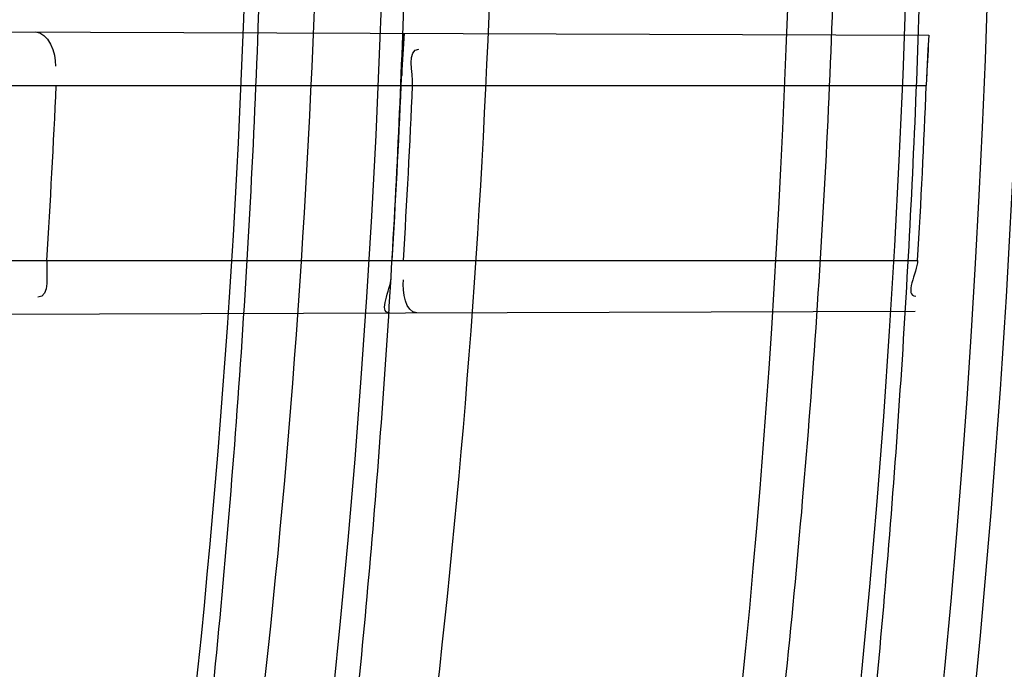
# Model space of a CAD drawing. Header units: millimetres. Extents: x 0 to 297, y 0 to 210.
# Tile 103 of 256: x 145.2463 to 145.2857, y 93.1578 to 93.1838. Entities that reach past the tile are written whole.
import ezdxf

# ---------------------------------------------------------------- set-up
doc = ezdxf.new("R2010")
doc.units = ezdxf.units.MM
doc.header["$LTSCALE"] = 16.335
doc.layers.get('0').update_dxf_attribs({"linetype": 'CONTINUOUS'})
for name, color, linetype in [('01_GLOBAL', 7, 'CONTINUOUS'), ('INTFCLR_1', 7, 'CONTINUOUS'), ('INTFCLR_144815', 7, 'CONTINUOUS')]:
    doc.layers.add(name, color=color, linetype=linetype)

msp = doc.modelspace()

# ---------------------------------------------------------------- linework, layer by layer
at = {"color": 7, "linetype": 'Continuous'}
msp.add_circle((145.8748034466, 92.1344639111), 2.66, dxfattribs=at)
at = {"color": 9, "linetype": 'Continuous'}
msp.add_arc((145.8748034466, 92.1344639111), 2.6259090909, 92.9674534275, 177.0325465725, dxfattribs=at)
at = {"layer": '01_GLOBAL', "color": 7, "linetype": 'Continuous'}
msp.add_circle((145.8748034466, 92.1344639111), 2.695, dxfattribs=at)
at = {"layer": 'INTFCLR_1', "color": 9, "linetype": 'Continuous'}
for p, q in [((145.2238547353, 93.1833881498), (145.2827179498, 93.1831826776)), ((145.2247874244, 93.1811596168), (145.2826121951, 93.1811596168)), ((145.2243853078, 93.1741596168), (145.2822645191, 93.1741596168)), ((145.2231934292, 93.17192877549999), (145.2821692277, 93.1721346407))]:
    msp.add_line(p, q, dxfattribs=at)
at = {"layer": 'INTFCLR_1', "color": 7, "linetype": 'Continuous'}
for p, q in [((145.2616608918, 93.1826411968), (145.2617046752, 93.18325602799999)), ((145.2827179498, 93.1831826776), (145.2826777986, 93.1825893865)), ((145.2615893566, 93.1811596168), (145.2616608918, 93.1826411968)), ((145.2826777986, 93.1825893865), (145.2826121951, 93.1811596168))]:
    msp.add_line(p, q, dxfattribs=at)
at = {"layer": 'INTFCLR_1', "color": 6, "linetype": 'Continuous'}
for centre, radius, start, end in [((144.8596077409, 93.1986596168), 0.4224162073, 270, 90.00000002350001), ((144.8596077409, 93.1986596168), 0.4014439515, 270, 90.00000002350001), ((144.8590276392, 93.1986592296), 0.3891384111, 356.3903501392, 357.4225309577), ((144.8596377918, 93.19865927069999), 0.4023323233, 356.508866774, 357.5071037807), ((144.8600701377, 93.1986592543), 0.4023502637, 356.5090249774, 357.5072173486), ((144.8596373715, 93.1986592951), 0.4233366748, 356.6822791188, 357.6308608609)]:
    msp.add_arc(centre, radius, start, end, dxfattribs=at)
at = {"layer": 'INTFCLR_1', "color": 7, "linetype": 'Continuous'}
for centre, radius, start, end in [((145.3223821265, 93.1789193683), 0.0608322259, 175.9119819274, 177.506809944), ((145.344320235, 93.1789987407), 0.0617442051, 176.1145218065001, 177.6305889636)]:
    msp.add_arc(centre, radius, start, end, dxfattribs=at)
at = {"layer": 'INTFCLR_1', "color": 9, "linetype": 'Continuous'}
for points, knots in [([(145.235167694, 93.06803805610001), (145.2359987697, 93.0702994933), (145.2376274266, 93.07486591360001), (145.2407305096, 93.0841265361), (145.2457654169, 93.10074899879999), (145.2504341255, 93.12025903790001), (145.2535169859, 93.1376959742), (145.2548129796, 93.1465996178), (145.2554818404, 93.15174935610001), (145.2570256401, 93.1646779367), (145.2586297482, 93.1867687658), (145.2583725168, 93.2128320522), (145.2571603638, 93.229722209), (145.2563978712, 93.2375211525), (145.2558364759, 93.24270819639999), (145.2541019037, 93.2567080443), (145.2501634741, 93.279125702), (145.2444881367, 93.3010123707), (145.2404287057, 93.31400265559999), (145.2389019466, 93.3186491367), (145.2365792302, 93.32549362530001), (145.2313391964, 93.3398030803), (145.2222901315, 93.3608048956), (145.211984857, 93.38064637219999), (145.2048007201, 93.3928589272), (145.2014430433, 93.39829523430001), (145.1992124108, 93.401838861), (145.1931796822, 93.4111586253), (145.1830706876, 93.4254621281), (145.1690288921, 93.44287479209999), (145.1571354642, 93.4559268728), (145.1488272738, 93.46426968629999), (145.1442335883, 93.4686868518), (145.1378598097, 93.47464399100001), (145.1289384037, 93.4824441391), (145.1192814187, 93.4900126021), (145.1131582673, 93.4943666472), (145.1101748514, 93.49636902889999), (145.1077179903, 93.4979464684), (145.1055301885, 93.4992630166), (145.1036031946, 93.50027403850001), (145.1025200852, 93.5007770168), (145.1016575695, 93.50108464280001), (145.1010609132, 93.5012239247), (145.1005598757, 93.50114822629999), (145.1004622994, 93.50067669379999), (145.1007027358, 93.5001554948), (145.1011202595, 93.49943321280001), (145.1017948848, 93.49852402), (145.1026939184, 93.4974154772), (145.1038249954, 93.4961153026), (145.1051758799, 93.49462279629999), (145.106740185, 93.4929397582), (145.1092045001, 93.4903307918), (145.1127127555, 93.4866635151), (145.1192604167, 93.47979277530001), (145.126411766, 93.4720844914), (145.1329263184, 93.4647171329), (145.1369531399, 93.4600323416), (145.143428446, 93.4523417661), (145.1533417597, 93.43987882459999), (145.1663378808, 93.4217466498), (145.175744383, 93.40694421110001), (145.1819029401, 93.3964078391), (145.1860815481, 93.3889972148), (145.1932904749, 93.3754706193), (145.2029180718, 93.35504416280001), (145.209559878, 93.3380139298), (145.212649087, 93.3291841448)], [0, 0, 0, 0, 0.0103790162, 0.0208837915, 0.0420711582, 0.08518389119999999, 0.1071959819, 0.1183353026, 0.1239410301, 0.1295663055, 0.1744258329, 0.2192337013, 0.2417180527, 0.2473539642, 0.2529903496, 0.2641931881, 0.3081223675, 0.3509244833, 0.3614867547, 0.3667496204, 0.3719934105, 0.3926231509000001, 0.4323812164, 0.470412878, 0.488854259, 0.4934078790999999, 0.4979383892, 0.5068921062, 0.5412323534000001, 0.5733304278, 0.6031976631, 0.6172528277, 0.6240454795, 0.630650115, 0.6548352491, 0.6750685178, 0.6834752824, 0.6871962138, 0.6905460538, 0.6960524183, 0.6981915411, 0.6999110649, 0.7012078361, 0.7020914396, 0.7026255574, 0.7031007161, 0.7038824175, 0.7050749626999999, 0.7066970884, 0.7087489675, 0.7112252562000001, 0.7141187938, 0.7174211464, 0.7211233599, 0.729578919, 0.7392839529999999, 0.762009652, 0.7748693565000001, 0.7816473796, 0.7886214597, 0.8181786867, 0.8502212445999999, 0.8846823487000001, 0.8936821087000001, 0.9027944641, 0.9213301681, 0.9597016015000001, 1, 1, 1, 1]), ([(145.1053256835, 93.4996596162), (145.1058354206, 93.4996595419), (145.1084302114, 93.49863302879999), (145.1114097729, 93.4968905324), (145.114679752, 93.49483322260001), (145.1177098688, 93.4928362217), (145.1239326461, 93.4884975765), (145.1337472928, 93.4809600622), (145.1428234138, 93.4731893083), (145.1493077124, 93.4672553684), (145.1539781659, 93.46285851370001), (145.1624222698, 93.4545580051), (145.1745124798, 93.4415729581), (145.1887911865, 93.4242473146), (145.1990766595, 93.4100090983), (145.2052148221, 93.400731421), (145.2074832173, 93.39720574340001), (145.2108964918, 93.3917990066), (145.2181971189, 93.3796576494), (145.2286731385, 93.3599279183), (145.2378781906, 93.33903206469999), (145.2432089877, 93.32479281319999), (145.2455710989, 93.31798419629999), (145.247123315, 93.31336339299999), (145.2512489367, 93.30044977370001), (145.2570185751, 93.2786891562), (145.2610247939, 93.2563880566), (145.262788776, 93.2424626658), (145.2633595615, 93.2373043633), (145.2641347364, 93.22954935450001), (145.2653671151, 93.21275432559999), (145.2656287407, 93.1868333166), (145.2639975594, 93.16486546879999), (145.2624282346, 93.15201095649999), (145.2617481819, 93.1468896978), (145.2604303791, 93.1380345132), (145.2572949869, 93.120689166), (145.2525471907, 93.10128539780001), (145.2474296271, 93.08475977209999), (145.2442749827, 93.0755508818), (145.2426192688, 93.07100993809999), (145.2417743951, 93.0687611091)], [0, 0, 0, 0, 0.0031306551, 0.0166311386, 0.0214593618, 0.0268204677, 0.03892666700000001, 0.0680356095, 0.1027865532, 0.1122690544, 0.1220182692, 0.1421808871, 0.1849821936, 0.2309157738, 0.2799873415, 0.2927705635, 0.2992370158, 0.3057352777, 0.3320402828, 0.3862318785, 0.4428084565, 0.4721382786, 0.4795908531, 0.487069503, 0.5020757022, 0.562848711, 0.6251729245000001, 0.641061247, 0.6490543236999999, 0.6570463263, 0.6889269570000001, 0.7524525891, 0.8160592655, 0.8240370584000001, 0.8319876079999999, 0.8477879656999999, 0.8790177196, 0.9402188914, 0.9703170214, 0.9852457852, 1, 1, 1, 1])]:
    msp.add_open_spline(points, degree=3, knots=knots, dxfattribs=at)
at = {"layer": 'INTFCLR_1', "color": 6, "linetype": 'Continuous'}
for points, knots in [([(145.1350652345, 93.4996596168), (145.1342109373, 93.4996596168), (145.1357546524, 93.496718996), (145.1370803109, 93.4950968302), (145.1392467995, 93.49225027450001), (145.1419201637, 93.4890306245), (145.145337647, 93.4849215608), (145.149332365, 93.4801497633), (145.1536170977, 93.4749597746), (145.1578478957, 93.4697443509), (145.1617862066, 93.46477665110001), (145.1654017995, 93.46011427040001), (145.1686896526, 93.45577766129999), (145.1716611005, 93.4517737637), (145.1743369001, 93.4480934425), (145.176743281, 93.4447208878), (145.1789048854, 93.4416366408), (145.1808385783, 93.4388324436), (145.1825660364, 93.4362898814), (145.1841084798, 93.43398792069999), (145.185490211, 93.43189981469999), (145.1867189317, 93.4300221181), (145.1878098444, 93.42833769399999), (145.1887779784, 93.42682907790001), (145.1896459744, 93.4254651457), (145.1906214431, 93.4239206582), (145.191753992, 93.4221107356), (145.1928766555, 93.42029359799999), (145.1938510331, 93.4187005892), (145.1946912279, 93.4173162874), (145.1956155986, 93.415780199), (145.1966371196, 93.4140663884), (145.1977643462, 93.41215452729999), (145.1990081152, 93.4100186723), (145.2003754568, 93.4076384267), (145.201880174, 93.4049787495), (145.2035347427, 93.4020034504), (145.2053542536, 93.39866660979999), (145.2073580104, 93.3949100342), (145.2095596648, 93.3906775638), (145.2119715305, 93.3859042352), (145.214608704, 93.3805105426), (145.2174929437, 93.37438539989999), (145.220642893, 93.36739491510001), (145.2240752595, 93.35936816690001), (145.227802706, 93.35009965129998), (145.2318351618, 93.3392957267), (145.2361179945, 93.3267082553), (145.2403681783, 93.3126841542), (145.2442872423, 93.297814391), (145.2476657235, 93.2827730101), (145.2504753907, 93.2676905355), (145.2527156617, 93.25262667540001), (145.2543982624, 93.2375790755), (145.2555287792, 93.22258324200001), (145.256117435, 93.20762456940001), (145.2561708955, 93.1927266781), (145.2556951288, 93.17787585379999), (145.2546936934, 93.16307401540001), (145.2531693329, 93.1483330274), (145.2511191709, 93.1336232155), (145.2485428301, 93.1189642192), (145.2454275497, 93.1043242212), (145.2417708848, 93.0897217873), (145.2376203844, 93.07535951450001), (145.2332204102, 93.06193527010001), (145.2288852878, 93.0500177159), (145.2248596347, 93.0398394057), (145.2211587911, 93.03109336), (145.2177663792, 93.0235207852), (145.2146668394, 93.01692434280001), (145.2118379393, 93.01114230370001), (145.2092594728, 93.0060543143), (145.2069119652, 93.0015625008), (145.2047820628, 92.99759337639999), (145.2028538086, 92.9940827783), (145.2011073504, 92.9909675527), (145.1995253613, 92.98819559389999), (145.1980916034, 92.985722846), (145.1967959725, 92.9835200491), (145.1956290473, 92.9815607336), (145.1945782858, 92.97981554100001), (145.1936278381, 92.9782521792), (145.1927650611, 92.97684539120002), (145.1919665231, 92.9755535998), (145.1911689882, 92.97427311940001), (145.1903111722, 92.9729060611), (145.1893416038, 92.97137374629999), (145.1882509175, 92.9696663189), (145.1870226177, 92.9677633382), (145.1856376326, 92.96564257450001), (145.1840803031, 92.96328767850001), (145.1823329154, 92.9606826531), (145.1803729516, 92.95780619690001), (145.1781781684, 92.9546380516), (145.1757236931, 92.9511600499), (145.1729902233, 92.94736262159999), (145.1699514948, 92.94322961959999), (145.1665806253, 92.9387466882), (145.1628687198, 92.93392583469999), (145.1588145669, 92.9287817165), (145.1544498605, 92.9233761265), (145.149996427, 92.9179675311), (145.1458273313, 92.912982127), (145.1422457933, 92.9086810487), (145.1394492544, 92.9053205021), (145.1371773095, 92.9023512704), (145.1358081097, 92.9006787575), (145.134193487, 92.8976596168), (145.1350652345, 92.8976596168)], [0, 0, 0, 0, 0.0038604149, 0.007501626, 0.0124785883, 0.0188917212, 0.0268498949, 0.0364677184, 0.0470694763, 0.05724446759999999, 0.0668187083, 0.0757144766, 0.08390537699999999, 0.0914099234, 0.09824517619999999, 0.1044667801, 0.1101313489, 0.1152642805, 0.1198589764, 0.1240215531, 0.1277856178, 0.1311734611, 0.1341617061, 0.1368541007, 0.1392736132, 0.1414672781, 0.1451087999, 0.148921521, 0.1511192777, 0.1535471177, 0.1562389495, 0.1592204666, 0.1625628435, 0.1662680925, 0.1703891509, 0.1749670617, 0.1800766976, 0.185772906, 0.1921414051, 0.1993155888, 0.2073311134, 0.2163077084, 0.2264451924, 0.2379233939, 0.2509534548, 0.2658909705, 0.2830621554, 0.3030578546, 0.3259639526, 0.3492662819, 0.3725305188, 0.395610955, 0.4185782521, 0.4413347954, 0.4640172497, 0.4865192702, 0.5089682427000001, 0.5313242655, 0.5536477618, 0.5759939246, 0.5982772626, 0.6207472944, 0.6432362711, 0.6658996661, 0.6887559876, 0.7107777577, 0.7297237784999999, 0.7460531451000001, 0.7602331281, 0.7726347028, 0.7835467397, 0.7931663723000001, 0.8017211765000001, 0.8093215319, 0.8160683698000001, 0.8220757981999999, 0.8274205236, 0.83220661, 0.8364980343, 0.8403367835, 0.8437547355, 0.8468031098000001, 0.8495420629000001, 0.8520223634, 0.8542604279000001, 0.8564046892, 0.8588391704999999, 0.8615533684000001, 0.8645986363, 0.8679945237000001, 0.8717882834, 0.8760445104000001, 0.8807522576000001, 0.8859628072, 0.8917731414, 0.8981681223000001, 0.9051985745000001, 0.9129160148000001, 0.9213486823, 0.930543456, 0.9404096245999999, 0.9509435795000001, 0.9619432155, 0.9720502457, 0.9803711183, 0.9870628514, 0.9922716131, 0.9960607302, 1, 1, 1, 1]), ([(145.1350652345, 92.8976596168), (145.1360387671, 92.8976596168), (145.1377271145, 92.8987973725), (145.1403228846, 92.9003600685), (145.1432989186, 92.90252257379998), (145.1469787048, 92.9053401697), (145.1513602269, 92.908937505), (145.156189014, 92.9131306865), (145.1610884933, 92.9176135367), (145.16571304, 92.9220446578), (145.1699506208, 92.9262668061), (145.1738079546, 92.93025140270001), (145.1773032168, 92.9339784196), (145.1804624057, 92.93744342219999), (145.1833068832, 92.9406452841), (145.1858602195, 92.9435862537), (145.1881553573, 92.9462860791), (145.1902110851, 92.9487505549), (145.1920499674, 92.95099242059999), (145.1936917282, 92.95302517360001), (145.195161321, 92.95487020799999), (145.1964960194, 92.95656687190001), (145.197810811, 92.9582571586), (145.1992115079, 92.9600798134), (145.2006985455, 92.9620412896), (145.2021699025, 92.9640097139), (145.203615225, 92.9659689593), (145.2051191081, 92.96803560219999), (145.2067839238, 92.9703578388), (145.2086446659, 92.97299707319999), (145.2107239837, 92.976003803), (145.2130437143, 92.9794328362), (145.2156231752, 92.9833409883), (145.2184823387, 92.9877982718), (145.2216518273, 92.99290263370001), (145.2251614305, 92.9987667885), (145.229038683, 93.00552838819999), (145.2333125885, 93.0133695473), (145.2380078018, 93.0225036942), (145.2431555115, 93.03325044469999), (145.2486552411, 93.04576276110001), (145.2541538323, 93.05964751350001), (145.2592951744, 93.0742866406), (145.2638614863, 93.0891255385), (145.2678132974, 93.10401926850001), (145.2711637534, 93.1189518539), (145.2739112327, 93.1338443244), (145.2760779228, 93.14873712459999), (145.2776685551, 93.1635668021), (145.2786982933, 93.17835697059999), (145.2791763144, 93.1930929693), (145.2791102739, 93.20777733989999), (145.2785051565, 93.2224188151), (145.2773642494, 93.2370081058), (145.2756872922, 93.2515514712), (145.2734729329, 93.2660467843), (145.2707211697, 93.28047186), (145.2674209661, 93.2948590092), (145.2635667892, 93.3091902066), (145.259139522, 93.3234820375), (145.254151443, 93.33766185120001), (145.2488018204, 93.351194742), (145.2434345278, 93.3634522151), (145.238408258, 93.3740016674), (145.2338248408, 93.38297495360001), (145.2296571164, 93.3906774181), (145.2258775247, 93.3973229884), (145.2224553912, 93.4030908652), (145.2193628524, 93.40811759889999), (145.216567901, 93.41251817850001), (145.2140471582, 93.4163762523), (145.2117761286, 93.4197682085), (145.209737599, 93.422748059), (145.2079066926, 93.42537326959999), (145.20627007, 93.4276809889), (145.2048016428, 93.4297213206), (145.203482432, 93.43153041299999), (145.202221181, 93.4332394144), (145.2009100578, 93.4349957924), (145.1994654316, 93.43690657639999), (145.1979774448, 93.438847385), (145.1964846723, 93.44076776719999), (145.1949729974, 93.4426876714), (145.1933137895, 93.4447656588), (145.1914604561, 93.4470505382), (145.1893845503, 93.4495659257), (145.1870661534, 93.45232249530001), (145.1844777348, 93.45533473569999), (145.1815962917, 93.45861035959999), (145.1783918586, 93.4621590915), (145.174841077, 93.46597939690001), (145.1709238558, 93.47006182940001), (145.1666153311, 93.47439075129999), (145.1619164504, 93.47892812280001), (145.1569054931, 93.4835493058), (145.1519289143, 93.48790146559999), (145.1473729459, 93.4916672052), (145.1435388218, 93.4946187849), (145.1404516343, 93.4968744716), (145.1377826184, 93.49848721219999), (145.1360568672, 93.4996596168), (145.1350652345, 93.4996596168)], [0, 0, 0, 0, 0.0042187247, 0.0081401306, 0.0133978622, 0.0200459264, 0.0282638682, 0.0379443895, 0.0477615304, 0.05703690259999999, 0.0656973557, 0.0736821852, 0.0810680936, 0.0878383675, 0.0940009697, 0.0996271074, 0.1047154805, 0.1093563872, 0.1135342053, 0.1172803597, 0.1206792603, 0.1237557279, 0.1266349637, 0.1299589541, 0.1337168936, 0.1373013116, 0.1406085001, 0.1442672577, 0.148377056, 0.1529904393, 0.1582606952, 0.164218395, 0.1709303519, 0.1785521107, 0.1871652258, 0.1969659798, 0.2081658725, 0.2209392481, 0.2356613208, 0.2526660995, 0.2725685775, 0.2948769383, 0.3173640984, 0.3397873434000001, 0.3621386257, 0.3841211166, 0.4060891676, 0.4277469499, 0.4493218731, 0.470705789, 0.4919793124, 0.5131981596, 0.5343255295, 0.5554668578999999, 0.5765984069, 0.5977513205, 0.6189954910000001, 0.6402209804, 0.6617015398, 0.6832900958, 0.7050415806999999, 0.7268239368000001, 0.7463339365, 0.7630160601, 0.7774553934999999, 0.7899931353, 0.8009638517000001, 0.8105830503, 0.8190545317, 0.8265380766, 0.8331730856, 0.8390248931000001, 0.8442268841, 0.8488182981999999, 0.8528943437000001, 0.8564866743, 0.8597116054, 0.8625968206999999, 0.8656908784, 0.8692094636, 0.8729771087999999, 0.8762884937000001, 0.879749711, 0.8835661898, 0.8878115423, 0.8924986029, 0.8976989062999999, 0.9034198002, 0.9097088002, 0.9166034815, 0.9241390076, 0.9323094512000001, 0.9411199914, 0.9506041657, 0.9606137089, 0.9706541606, 0.9792553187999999, 0.9862062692, 0.9916647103, 0.9957028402, 1, 1, 1, 1])]:
    msp.add_open_spline(points, degree=3, knots=knots, dxfattribs=at)
for points in [[(145.2469266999, 93.1833076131), (145.2474583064, 93.1833057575), (145.2477673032, 93.1824688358), (145.2477433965, 93.1819377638)], [(145.2620396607, 93.1811596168), (145.2620611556, 93.1816533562), (145.2617985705, 93.1826221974), (145.2622927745, 93.1826204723)], [(145.2473940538, 93.1741596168), (145.2473621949, 93.1736545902), (145.247548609, 93.1726845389), (145.2470425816, 93.1726827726)], [(145.2822645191, 93.1741596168), (145.282236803, 93.173681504), (145.2817089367, 93.1727232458), (145.2821878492, 93.1727249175)], [(145.2611195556, 93.1720611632), (145.2606547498, 93.17205954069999), (145.2611538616, 93.1729902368), (145.2611821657, 93.17345418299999)], [(145.2622152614, 93.17206498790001), (145.2617405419, 93.1720633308), (145.2616452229, 93.17290850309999), (145.2616741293, 93.17338234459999)]]:
    msp.add_open_spline(points, degree=3, dxfattribs=at)
at = {"layer": 'INTFCLR_144815', "color": 6, "linetype": 'Continuous'}
for radius in [0.4466793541, 0.4256665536]:
    msp.add_circle((144.8596077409, 93.1986596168), radius, dxfattribs=at)
for radius, start, end in [(0.6157754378, 313.9937911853, 154.5150993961), (0.5947754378, 312.9543589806, 154.5144414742), (0.5751005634, 282.2440355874, 71.2863570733), (0.4537777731, 308.490992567, 51.50900743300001), (0.4747905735, 316.9838592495, 43.0161407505), (0.4480128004, 313.9992414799, 46.00075850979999), (0.4177015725, 345.8961331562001, 14.1038668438), (0.3959554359, 348.5228250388, 11.4771749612)]:
    msp.add_arc((144.8596077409, 93.1986596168), radius, start, end, dxfattribs=at)
at = {"layer": 'INTFCLR_144815', "color": 9, "linetype": 'Continuous'}
for centre, radius, start, end in [((144.8596077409, 93.1986596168), 0.5712784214, 292.4997540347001, 54.0964566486), ((144.8596102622, 93.19866079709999), 0.5153523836, 292.4997540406, 54.09645665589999), ((144.8596257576, 93.1986639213), 0.5066391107, 311.2505121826, 48.7494878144), ((144.859607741, 93.1986596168), 0.4617768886, 314.0862202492, 45.9137797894), ((144.8596077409, 93.1986596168), 0.450734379, 313.8592910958, 46.1407088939), ((144.8596077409, 93.1986596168), 0.4477854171, 314.0319604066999, 45.9680396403), ((144.859607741, 93.1986596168), 0.4269999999, 349.3673701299, 10.6326298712)]:
    msp.add_arc(centre, radius, start, end, dxfattribs=at)
at = {"layer": 'INTFCLR_144815', "color": 6, "linetype": 'Continuous'}
for points, knots in [([(145.1715348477, 92.8871597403), (145.1712150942, 92.887165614), (145.1712119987, 92.888398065), (145.1717859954, 92.8890887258), (145.1723169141, 92.8900495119), (145.1728921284, 92.8909093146), (145.1735763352, 92.8919125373), (145.1743814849, 92.8930382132), (145.17530592, 92.89429876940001), (145.1763525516, 92.89569628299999), (145.1775225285, 92.8972363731), (145.1788179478, 92.8989246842), (145.1802417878, 92.90076905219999), (145.1817966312, 92.902777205), (145.1834827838, 92.9049546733), (145.1852973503, 92.907303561), (145.1872357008, 92.90982438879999), (145.189295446, 92.9125211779), (145.1914790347, 92.9154049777), (145.1937896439, 92.9184888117), (145.1962240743, 92.9217782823), (145.1987743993, 92.92527328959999), (145.2014309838, 92.9289717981), (145.2041860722, 92.9328747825), (145.2070298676, 92.9369806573), (145.2099514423, 92.9412863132), (145.2129388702, 92.94578706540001), (145.215979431, 92.95047669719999), (145.2190598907, 92.95534762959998), (145.2221667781, 92.9603911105), (145.2252866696, 92.9655974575), (145.2284064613, 92.9709563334), (145.2315136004, 92.9764570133), (145.2345962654, 92.98208862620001), (145.2376434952, 92.98784036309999), (145.2406452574, 92.99370162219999), (145.2435925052, 92.99966217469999), (145.2464771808, 93.005712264), (145.2492921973, 93.01184268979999), (145.2520314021, 93.01804486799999), (145.2546894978, 93.0243108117), (145.2572619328, 93.0306330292), (145.2597453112, 93.03700571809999), (145.2621317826, 93.0434101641), (145.2644188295, 93.0498389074), (145.2666074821, 93.05629353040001), (145.2687002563, 93.0627819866), (145.2706975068, 93.0693065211), (145.2725965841, 93.0758590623), (145.2743963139, 93.08243582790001), (145.2760946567, 93.0890285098), (145.2776905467, 93.0956308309), (145.2791843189, 93.1022416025), (145.2805765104, 93.10886063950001), (145.2818676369, 93.1154879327), (145.2830580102, 93.12212274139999), (145.2841477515, 93.12876325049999), (145.2851369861, 93.1354072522), (145.2860260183, 93.1420534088), (145.2868152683, 93.14870134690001), (145.2875051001, 93.1553505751), (145.2880958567, 93.16200073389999), (145.2885878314, 93.1686513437), (145.2889813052, 93.17530234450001), (145.289276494, 93.18195348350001), (145.2894735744, 93.1886048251), (145.2895726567, 93.1952561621), (145.2895738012, 93.20190757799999), (145.2894770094, 93.20855889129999), (145.2892822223, 93.2152102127), (145.2889893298, 93.2218613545), (145.2885981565, 93.228512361), (145.2881084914, 93.23516293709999), (145.2875200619, 93.2418129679), (145.2868325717, 93.24846205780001), (145.2860456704, 93.2551099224), (145.2851589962, 93.26175603), (145.2841721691, 93.2683997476), (145.2830848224, 93.2750402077), (145.2818965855, 93.2816764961), (145.2806070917, 93.2883076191), (145.2792161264, 93.2949318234), (145.2777236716, 93.3015466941), (145.27612979, 93.30814986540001), (145.2744344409, 93.314739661), (145.2726374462, 93.3213150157), (145.2707388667, 93.3278740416), (145.2687392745, 93.3344133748), (145.2666397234, 93.34092869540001), (145.2644415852, 93.34741542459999), (145.2621464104, 93.3538691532), (145.2597562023, 93.3602849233), (145.2572735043, 93.3666571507), (145.2547014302, 93.37297970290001), (145.2520437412, 93.3792458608), (145.2493049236, 93.3854482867), (145.2464902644, 93.3915790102), (145.2436059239, 93.39762942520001), (145.240658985, 93.4035903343), (145.2376574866, 93.4094520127), (145.2346104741, 93.4152042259), (145.231527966, 93.4208363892), (145.2284209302, 93.42633767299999), (145.2253011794, 93.4316972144), (145.2221812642, 93.4369042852), (145.2190742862, 93.44194854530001), (145.2159936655, 93.44682031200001), (145.2129528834, 93.4515108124), (145.209965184, 93.45601244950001), (145.207043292, 93.4603189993), (145.2041991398, 93.4644257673), (145.2014436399, 93.4683296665), (145.1987864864, 93.47202925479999), (145.1962360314, 93.47552468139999), (145.1937992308, 93.47881756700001), (145.1914816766, 93.48191080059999), (145.1892876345, 93.484808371), (145.1872201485, 93.487515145), (145.1852811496, 93.49003667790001), (145.1834716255, 93.49237897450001), (145.1817917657, 93.4945483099), (145.1802410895, 93.4965510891), (145.1788186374, 93.4983936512), (145.1775230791, 93.5000821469), (145.1763528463, 93.5016225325), (145.1753062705, 93.5030200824), (145.1743814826, 93.5042807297), (145.1735770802, 93.50540657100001), (145.1728902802, 93.5064096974), (145.1723225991, 93.507270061), (145.1718630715, 93.5080606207), (145.171402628, 93.5088026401), (145.1710534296, 93.51015065), (145.1715348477, 93.5101594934)], [0, 0, 0, 0, 0.0014103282, 0.0032894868, 0.0045784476, 0.006109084, 0.0078878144, 0.009921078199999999, 0.0122159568, 0.0147800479, 0.0176210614, 0.0207450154, 0.0241645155, 0.0278962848, 0.0319450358, 0.0363094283, 0.0409856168, 0.0459681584, 0.0512740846, 0.0569372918, 0.0629614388, 0.06932079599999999, 0.0760170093, 0.0830428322, 0.09038864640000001, 0.09804223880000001, 0.1059886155, 0.1142106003, 0.1226891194, 0.1314036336, 0.1403327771, 0.1494548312, 0.1587482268, 0.1681920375, 0.1777662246, 0.1874518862, 0.1972313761, 0.2070885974, 0.2170088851, 0.2269790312, 0.2369874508, 0.247023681, 0.2570780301, 0.2671479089, 0.2771627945, 0.2871678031, 0.297203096, 0.3072268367, 0.3172573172, 0.3272873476, 0.3372951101, 0.3472786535, 0.3572404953, 0.3671820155, 0.3771057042, 0.38701475, 0.3969071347, 0.4067804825, 0.4166362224, 0.4264761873, 0.4363022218, 0.4461151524, 0.4559173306, 0.4657100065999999, 0.4754958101, 0.4852761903, 0.4950537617, 0.5048299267, 0.514607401, 0.5243876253, 0.5341732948, 0.5439658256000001, 0.5537677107, 0.5635801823, 0.5734055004, 0.5832449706, 0.5931003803, 0.6029729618, 0.6128636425, 0.6227732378, 0.6327028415, 0.6426530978, 0.6526214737, 0.6626060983, 0.6726078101, 0.6826271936, 0.6926651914, 0.7027189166, 0.7127821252, 0.7228511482, 0.7329216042, 0.7429877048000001, 0.7530428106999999, 0.7630790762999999, 0.7730874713, 0.7830577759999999, 0.7929782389, 0.8028356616, 0.8126154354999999, 0.8223014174, 0.8318761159, 0.8413205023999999, 0.8506146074, 0.8597374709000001, 0.8686675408, 0.8773831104, 0.8858627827, 0.8940860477, 0.9020337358, 0.9096886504, 0.9170358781, 0.9240630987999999, 0.9307608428, 0.9371226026, 0.9431446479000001, 0.9488258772, 0.9541674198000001, 0.9591725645, 0.9638462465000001, 0.9681947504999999, 0.9722253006, 0.9759458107, 0.979364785, 0.9824904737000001, 0.9853313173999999, 0.9878955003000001, 0.9901906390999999, 0.9922241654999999, 0.994002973, 0.9955336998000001, 0.9968227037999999, 0.9978766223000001, 1, 1, 1, 1]), ([(145.1816919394, 93.4996596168), (145.1813689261, 93.4996596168), (145.181354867, 93.4984164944), (145.1818990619, 93.4977049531), (145.1824036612, 93.4967241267), (145.1829511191, 93.4958450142), (145.1836029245, 93.49481997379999), (145.1843702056, 93.4936699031), (145.1852510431, 93.4923828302), (145.1862478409, 93.4909569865), (145.1873615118, 93.4893868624), (145.1885933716, 93.48766759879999), (145.1899443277, 93.4857938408), (145.1914151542, 93.48376000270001), (145.1930061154, 93.48156053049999), (145.1947171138, 93.47918971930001), (145.1965473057, 93.47664219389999), (145.1984952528, 93.47391268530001), (145.2005585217, 93.47099658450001), (145.2027337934, 93.46788981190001), (145.2050166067, 93.46458923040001), (145.207401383, 93.4610926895), (145.2098813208, 93.4573992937), (145.2124484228, 93.45350951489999), (145.2150935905, 93.44942523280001), (145.2178067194, 93.44514979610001), (145.2205768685, 93.4406879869), (145.2233924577, 93.436045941), (145.2262415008, 93.43123100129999), (145.2291118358, 93.4262515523), (145.2319913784, 93.42111677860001), (145.2348683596, 93.4158364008), (145.2377314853, 93.4104204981), (145.2405700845, 93.4048793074), (145.2433742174, 93.39922304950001), (145.2461347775, 93.3934617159), (145.2488435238, 93.3876049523), (145.2514930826, 93.381661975), (145.2540769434, 93.37564147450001), (145.2565894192, 93.3695515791), (145.2590255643, 93.3633999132), (145.2613812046, 93.35719337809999), (145.2636527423, 93.3509384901), (145.2658372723, 93.34464092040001), (145.2679322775, 93.3383061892), (145.2699358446, 93.3319388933), (145.2718463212, 93.32554360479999), (145.2736625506, 93.3191239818), (145.275383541, 93.3126837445), (145.2770086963, 93.30622572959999), (145.2785375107, 93.29975290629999), (145.2799697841, 93.29326740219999), (145.281305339, 93.2867715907), (145.282544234, 93.2802670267), (145.2836865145, 93.2737555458), (145.2847323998, 93.2672381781), (145.285682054, 93.2607163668), (145.2865357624, 93.2541907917), (145.2872937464, 93.2476625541), (145.2879563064, 93.24113198), (145.2885236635, 93.2345999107), (145.2889960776, 93.22806647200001), (145.2893737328, 93.22153232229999), (145.2896568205, 93.2149974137), (145.2898454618, 93.208462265), (145.2899397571, 93.20192674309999), (145.2899397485, 93.1953913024), (145.2898454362, 93.18885579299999), (145.2896567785, 93.1823206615), (145.2893736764, 93.175785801), (145.2889960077, 93.1692516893), (145.2885235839, 93.1627183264), (145.2879562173, 93.1561863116), (145.2872936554, 93.1496558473), (145.2865356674, 93.1431276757), (145.2856819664, 93.136602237), (145.2847323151, 93.130080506), (145.283686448, 93.1235632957), (145.2825441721, 93.1170518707), (145.2813053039, 93.1105474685), (145.2799697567, 93.1040517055), (145.2785375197, 93.0975663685), (145.277008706, 93.091093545), (145.2753835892, 93.0846356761), (145.2736625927, 93.0781954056), (145.2718464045, 93.07177591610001), (145.2699359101, 93.0653805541), (145.2679323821, 93.0590133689), (145.2658373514, 93.05267854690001), (145.2636528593, 93.0463810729), (145.2613812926, 93.04012609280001), (145.2590256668, 93.03391958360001), (145.2565895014, 93.0277678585), (145.2540770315, 93.0216779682), (145.2514931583, 93.01565743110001), (145.2488435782, 93.00971440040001), (145.2461348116, 93.0038575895), (145.2433742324, 92.99809621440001), (145.2405700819, 92.9924399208), (145.2377314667, 92.9868986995), (145.2348683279, 92.98148277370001), (145.2319913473, 92.9762023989), (145.2291118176, 92.97106764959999), (145.2262415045, 92.9660882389), (145.2233924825, 92.9612733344), (145.220576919, 92.95663132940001), (145.2178068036, 92.95216957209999), (145.2150937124, 92.9478941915), (145.2124485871, 92.9438099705), (145.2098815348, 92.9399202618), (145.2074016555, 92.9362269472), (145.2050169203, 92.9327304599), (145.2027341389, 92.9294299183), (145.2005588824, 92.9263231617), (145.1984956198, 92.92340706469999), (145.1965476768, 92.9206775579), (145.1947174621, 92.918129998), (145.1930064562, 92.91575917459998), (145.1914154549, 92.9135596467), (145.1899446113, 92.91152578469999), (145.1885936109, 92.9096519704), (145.1873617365, 92.9079326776), (145.1862480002, 92.9063625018), (145.1852512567, 92.9049366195), (145.1843701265, 92.90364951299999), (145.1836036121, 92.902499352), (145.1829493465, 92.90147443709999), (145.1824091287, 92.9005947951), (145.1819724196, 92.8997882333), (145.1815362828, 92.8990246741), (145.1812048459, 92.8976596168), (145.1816919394, 92.8976596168)], [0, 0, 0, 0, 0.0014863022, 0.0034583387, 0.00480742, 0.0064070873, 0.008263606, 0.0103831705, 0.0127725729, 0.0154385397, 0.018388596, 0.0216299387, 0.0251705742, 0.0290176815, 0.0331791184, 0.0376612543, 0.0424708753, 0.0476126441, 0.053091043, 0.05890788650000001, 0.0650637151, 0.071556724, 0.0783824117, 0.08553378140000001, 0.09300120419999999, 0.1007725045, 0.1088330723, 0.1171662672, 0.125753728, 0.1345758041, 0.1436120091, 0.1528416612, 0.1622443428, 0.1717998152, 0.1814887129, 0.1912927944, 0.2011949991, 0.2111795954, 0.2212322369, 0.2313400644, 0.2414915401, 0.251676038, 0.2618853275, 0.272110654, 0.2823462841, 0.2925853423, 0.3028240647, 0.3130572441, 0.3232827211, 0.3334966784, 0.3436983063, 0.353884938, 0.364056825, 0.3742120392, 0.3843517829, 0.3944749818, 0.4045834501, 0.4146764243, 0.4247563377, 0.4348229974, 0.4448791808, 0.4549248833, 0.4649631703, 0.4749943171, 0.4850215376, 0.4950452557, 0.505068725, 0.5150924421, 0.5251196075, 0.5351507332, 0.5451888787, 0.5552345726, 0.5652905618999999, 0.5753571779, 0.5854368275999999, 0.5955298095, 0.6056379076, 0.615761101, 0.6259004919, 0.6360558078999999, 0.6462271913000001, 0.6564139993, 0.6666151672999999, 0.6768294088, 0.6870543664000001, 0.6972879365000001, 0.7075261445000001, 0.7177656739, 0.7280008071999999, 0.7382265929, 0.7484354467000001, 0.7586203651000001, 0.7687717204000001, 0.7788795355, 0.7889322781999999, 0.7989169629, 0.8088192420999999, 0.8186233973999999, 0.8283123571, 0.8378678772, 0.8472706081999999, 0.8565002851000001, 0.8655364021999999, 0.8743584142, 0.8829458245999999, 0.8912789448, 0.8993394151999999, 0.9071106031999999, 0.9145779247, 0.9217291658, 0.9285546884, 0.9350475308, 0.9412033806, 0.9470201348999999, 0.9524985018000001, 0.9576403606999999, 0.9624499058, 0.9669322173, 0.9710936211, 0.9749409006, 0.978481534, 0.9817230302, 0.984673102, 0.9873392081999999, 0.9897286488, 0.9918483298, 0.9937048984, 0.9953046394, 0.9966537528, 0.9977587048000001, 1, 1, 1, 1]), ([(145.2619187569, 93.198659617), (145.2619187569, 93.19452705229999), (145.2617972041, 93.18625736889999), (145.2612501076, 93.1738549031), (145.2603370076, 93.16145215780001), (145.2590551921, 93.1490500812), (145.2574020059, 93.1366506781), (145.2553745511, 93.1242576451), (145.2529686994, 93.1118765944), (145.2501810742, 93.09951567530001), (145.2470107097, 93.0871860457), (145.2434550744, 93.07490437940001), (145.2395175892, 93.0626901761), (145.2352018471, 93.05056894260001), (145.2305195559, 93.03857297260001), (145.2254865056, 93.026740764), (145.2201294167, 93.0151203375), (145.2144851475, 93.00376778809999), (145.2086034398, 92.9927497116), (145.2025493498, 92.98213900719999), (145.1964022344, 92.9720136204), (145.1902548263, 92.96245285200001), (145.1842079, 92.9535296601), (145.1783638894, 92.94530411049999), (145.1728175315, 92.9378166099), (145.1676486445, 92.9310831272), (145.1629171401, 92.9250980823), (145.1586605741, 92.91983716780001), (145.1549015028, 92.9152592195), (145.1516394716, 92.9113214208), (145.1488735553, 92.9079678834), (145.1465811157, 92.9051666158), (145.1447678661, 92.9028433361), (145.1433636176, 92.901047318), (145.1424842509, 92.89954064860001), (145.1417601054, 92.8987053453), (145.1418564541, 92.8976596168), (145.1421340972, 92.8976596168)], [0, 0, 0, 0, 0.0373969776, 0.0748305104, 0.1123278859, 0.1499208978, 0.1876426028, 0.2255106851, 0.2635438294, 0.3017616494, 0.3401610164, 0.3787310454, 0.4174490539, 0.4562752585, 0.4951477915, 0.5339633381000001, 0.5726158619, 0.6109244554, 0.6486768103, 0.6856239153, 0.7214601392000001, 0.7558561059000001, 0.7884730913, 0.8189949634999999, 0.8471589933, 0.8727898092, 0.8958085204, 0.9161981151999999, 0.9340282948, 0.9494114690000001, 0.9624736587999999, 0.9733586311, 0.9821878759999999, 0.9890812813, 0.9941468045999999, 0.9974875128, 1, 1, 1, 1]), ([(145.1615550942, 92.8871597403), (145.1612445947, 92.8871653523), (145.1612273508, 92.8883633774), (145.1618093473, 92.88902974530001), (145.1623391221, 92.8899608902), (145.1629159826, 92.8907942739), (145.1636016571, 92.8917673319), (145.1644091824, 92.8928595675), (145.165336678, 92.8940832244), (145.1663871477, 92.895440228), (145.1675618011, 92.8969361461), (145.1688622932, 92.8985758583), (145.170290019, 92.9003649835), (145.1718464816, 92.90230967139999), (145.1735329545, 92.9044164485), (145.1753505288, 92.9066922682), (145.177299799, 92.9091441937), (145.1793809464, 92.9117795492), (145.1815932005, 92.91460528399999), (145.1839344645, 92.9176275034), (145.1864007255, 92.9208506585), (145.1889860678, 92.92427744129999), (145.1916830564, 92.92790912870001), (145.1944830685, 92.9317458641), (145.1973763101, 92.9357865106), (145.200351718, 92.94002829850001), (145.2033970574, 92.94446670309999), (145.2064992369, 92.9490956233), (145.2096445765, 92.95390750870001), (145.2128191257, 92.9588935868), (145.2160089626, 92.9640441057), (145.2192004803, 92.9693486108), (145.2223806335, 92.9747962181), (145.225537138, 92.98037587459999), (145.2286586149, 92.9860765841), (145.2317346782, 92.9918875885), (145.2347559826, 92.9977985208), (145.2377142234, 93.00379950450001), (145.2406021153, 93.0098812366), (145.2434133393, 93.01603502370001), (145.2461424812, 93.0222528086), (145.2487849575, 93.0285271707), (145.2513369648, 93.03485138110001), (145.2537953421, 93.04121924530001), (145.2561575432, 93.04762518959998), (145.258421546, 93.0540641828), (145.2605857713, 93.06053167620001), (145.2626490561, 93.06702366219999), (145.2646105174, 93.07353639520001), (145.2664696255, 93.08006675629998), (145.2682260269, 93.0866117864), (145.269879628, 93.09316909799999), (145.2714304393, 93.099736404), (145.272878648, 93.1063119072), (145.2742244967, 93.1128938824), (145.2754683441, 93.1194810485), (145.2766105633, 93.1260721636), (145.2776515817, 93.132666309), (145.2785918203, 93.13926261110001), (145.2794317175, 93.14586047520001), (145.2801716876, 93.15245937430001), (145.280812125, 93.159058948), (145.2813533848, 93.1656588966), (145.2817957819, 93.1722590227), (145.2821395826, 93.17885920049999), (145.2823849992, 93.1854593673), (145.2825321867, 93.19205949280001), (145.2825648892, 93.1964597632), (145.2825648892, 93.1986596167)], [0, 0, 0, 0, 0.0027272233, 0.00637693, 0.0088871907, 0.0118720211, 0.0153444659, 0.0193180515, 0.02380733, 0.0288260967, 0.0343890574, 0.0405101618, 0.0472051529, 0.05449051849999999, 0.0623846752, 0.0709044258, 0.0800682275, 0.08989261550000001, 0.1003941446, 0.1115838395, 0.1234656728, 0.1360350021, 0.1492811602, 0.1631910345, 0.1777467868, 0.1929237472, 0.2086919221, 0.2250163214, 0.241858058, 0.2591751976, 0.2769240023, 0.2950599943, 0.3135389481, 0.3323178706, 0.3513557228, 0.3706138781, 0.3900565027, 0.40965088, 0.4293672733, 0.4491790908, 0.4690627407, 0.4889974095, 0.5089649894, 0.5289504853, 0.5489397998, 0.5689220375, 0.5888883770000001, 0.6088300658, 0.6287418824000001, 0.6486179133, 0.6684555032, 0.6882511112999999, 0.7080041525, 0.7277129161, 0.7473782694, 0.7670001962, 0.7865808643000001, 0.8061213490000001, 0.8256243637, 0.8450923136, 0.8645285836, 0.8839363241, 0.9033192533, 0.9226811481, 0.9420259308, 0.9613578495, 0.9806810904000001, 1, 1, 1, 1]), ([(145.1891690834, 92.9047879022), (145.1887851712, 92.9047946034), (145.1889546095, 92.9063099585), (145.1897315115, 92.9074508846), (145.1908843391, 92.9095999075), (145.1925602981, 92.9121332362), (145.1947341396, 92.9154009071), (145.1974252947, 92.9193185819), (145.2006308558, 92.9239734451), (145.2042332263, 92.9292366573), (145.2079731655, 92.9347820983), (145.2115725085, 92.94023253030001), (145.2148750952, 92.94533809), (145.2178706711, 92.9500745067), (145.220574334, 92.9544418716), (145.2230116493, 92.9584575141), (145.2251949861, 92.9621251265), (145.2271471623, 92.9654624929), (145.2288885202, 92.96848897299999), (145.2304549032, 92.97125332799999), (145.2319718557, 92.97396705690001), (145.2335082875, 92.97675649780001), (145.235040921, 92.97958443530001), (145.236458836, 92.9822408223), (145.2377089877, 92.98461664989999), (145.2388113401, 92.9867374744), (145.2397838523, 92.9886289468), (145.2406875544, 92.9904043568), (145.241596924, 92.99220974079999), (145.2425851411, 92.99419277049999), (145.2436776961, 92.99641190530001), (145.2448886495, 92.9989051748), (145.2462310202, 93.0017128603), (145.2477173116, 93.0048776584), (145.2493581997, 93.008442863), (145.251170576, 93.0124729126), (145.2531660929, 93.017031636), (145.2553605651, 93.0222009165), (145.2577752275, 93.02809295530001), (145.2604300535, 93.0348469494), (145.26333995, 93.04263079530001), (145.2665092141, 93.0516239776), (145.2699429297, 93.06209629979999), (145.27355238, 93.07413936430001), (145.2770962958, 93.08734809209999), (145.2803400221, 93.1011291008), (145.2831548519, 93.11499648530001), (145.285532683, 93.12890971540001), (145.2874745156, 93.1428484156), (145.288982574, 93.15681988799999), (145.2900557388, 93.170785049), (145.2906967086, 93.184736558), (145.290839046, 93.1940239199), (145.290839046, 93.1986596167)], [0, 0, 0, 0, 0.0036397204, 0.0085369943, 0.0157954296, 0.0255088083, 0.0378134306, 0.0528137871, 0.0706279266, 0.09136563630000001, 0.1132788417, 0.1340284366, 0.1532798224, 0.1709168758, 0.1871507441, 0.2019689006, 0.2154440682, 0.2276101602, 0.2386187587, 0.2485421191, 0.257728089, 0.268088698, 0.2787291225, 0.288218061, 0.2966314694, 0.3041773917, 0.3108751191, 0.3167920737, 0.3230614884, 0.3300369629, 0.337794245, 0.3465081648, 0.3563110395, 0.3672939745, 0.3796510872, 0.3935134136, 0.4091801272, 0.426821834, 0.4467452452, 0.4695381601, 0.4956096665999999, 0.5255127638, 0.5599184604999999, 0.6000687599, 0.6446728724, 0.6895337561, 0.7342496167, 0.7787833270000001, 0.8233104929, 0.8676315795, 0.9119694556, 0.9560574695, 1, 1, 1, 1]), ([(145.3115000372, 93.1986596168), (145.3115000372, 93.1940578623), (145.3113516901, 93.1848438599), (145.3106831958, 93.17102452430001), (145.3095662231, 93.1572039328), (145.3079983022, 93.14339218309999), (145.3059760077, 93.1295957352), (145.3034956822, 93.11582382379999), (145.3005540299, 93.10208957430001), (145.2971490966, 93.0884112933), (145.2932813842, 93.0748135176), (145.2889552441, 93.06132776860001), (145.2841806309, 93.0479939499), (145.2789753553, 93.0348614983), (145.2733674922, 93.0219903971), (145.2673981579, 93.00945161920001), (145.2611238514, 92.9973266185), (145.2546184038, 92.98570571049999), (145.2479729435, 92.97468395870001), (145.2412937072, 92.9643554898), (145.2346967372, 92.9548055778), (145.2282996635, 92.9461025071), (145.2222127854, 92.9382912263), (145.2165301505, 92.93138957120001), (145.2113244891, 92.9253902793), (145.2066450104, 92.9202629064), (145.2025199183, 92.9159680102), (145.1989594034, 92.9124424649), (145.1959636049, 92.9096674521), (145.1935201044, 92.90750180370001), (145.1913967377, 92.9059628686), (145.1900017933, 92.9047733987), (145.1891691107, 92.9047879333)], [0, 0, 0, 0, 0.0421285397, 0.08434683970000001, 0.1266414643, 0.1690446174, 0.2115817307, 0.2542734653, 0.2971305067, 0.3401457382, 0.3832945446, 0.4265305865, 0.4697791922, 0.5129300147, 0.5558322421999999, 0.5982870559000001, 0.6400420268, 0.6807938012, 0.7201892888, 0.7578469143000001, 0.7933806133, 0.8264335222, 0.8567170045, 0.8840287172, 0.9082689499, 0.9294277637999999, 0.9475672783, 0.9627965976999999, 0.9752495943, 0.9850650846, 0.9923757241, 1, 1, 1, 1])]:
    msp.add_open_spline(points, degree=3, knots=knots, dxfattribs=at)
at = {"layer": 'INTFCLR_144815', "color": 9, "linetype": 'Continuous'}
for points, knots in [([(145.2413747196, 93.498152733), (145.2428639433, 93.4962009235), (145.244886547, 93.4935564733), (145.2474551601, 93.4901649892), (145.2497308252, 93.4871420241), (145.2541366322, 93.4812212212), (145.2608916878, 93.47185803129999), (145.2694858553, 93.4592816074), (145.2769239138, 93.4476457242), (145.2822409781, 93.438833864), (145.2853801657, 93.4334642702), (145.2902521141, 93.42494438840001), (145.2975017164, 93.4114956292), (145.3067246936, 93.3925046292), (145.3132109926, 93.37744867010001), (145.3173738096, 93.36694038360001), (145.3201622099, 93.35964114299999), (145.3248954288, 93.3465192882), (145.3310525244, 93.3271579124), (145.3373574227, 93.3030034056), (145.3411666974, 93.28428486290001), (145.3433109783, 93.2714701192), (145.3446460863, 93.262725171), (145.3460875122, 93.25169165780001), (145.3472124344, 93.240581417), (145.3479204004, 93.2316403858), (145.3487845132, 93.2182383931), (145.3493461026, 93.1981566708), (145.3485394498, 93.1714382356), (145.3467779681, 93.15149967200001), (145.3451270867, 93.13828037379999), (145.343909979, 93.1295589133), (145.3415031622, 93.11464782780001), (145.3372609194, 93.09391415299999), (145.3309735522, 93.06989491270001), (145.3248291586, 93.0506051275), (145.3204306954, 93.03842591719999), (145.3183461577, 93.0329242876), (145.3169544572, 93.02931861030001), (145.3131561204, 93.01973981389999), (145.3066802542, 93.0047193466), (145.2974761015, 92.9857751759), (145.2894993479, 92.97097956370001), (145.283827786, 92.961170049), (145.2806417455, 92.9558349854), (145.2760993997, 92.94838364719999), (145.2694850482, 92.938036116), (145.2608832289, 92.925449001), (145.2541232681, 92.91607971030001), (145.2497158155, 92.9101571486), (145.2474419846, 92.907136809), (145.2448787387, 92.9037525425), (145.2428609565, 92.90111441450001), (145.2413748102, 92.89916662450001)], [0, 0, 0, 0, 0.0113523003, 0.0153945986, 0.0196724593, 0.0288485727, 0.04952051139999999, 0.0730548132, 0.0992747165, 0.1133659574, 0.1206417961, 0.1280352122, 0.1587481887, 0.1912667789, 0.2256293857, 0.2345212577, 0.2435306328, 0.2617592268, 0.2990180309, 0.3374305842, 0.3771409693, 0.3872950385, 0.3975091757, 0.4180450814, 0.4387403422, 0.4491382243, 0.4595166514, 0.5008391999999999, 0.5419727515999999, 0.5830556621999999, 0.5933356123, 0.6035730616, 0.6237732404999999, 0.6631691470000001, 0.7013781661, 0.7385292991, 0.7567366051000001, 0.761249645, 0.7657337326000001, 0.7746080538, 0.8088969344, 0.8413373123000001, 0.8719692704, 0.886598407, 0.893729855, 0.9007025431, 0.926950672, 0.9505051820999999, 0.9711896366, 0.9803691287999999, 0.9846421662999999, 0.9886711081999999, 1, 1, 1, 1]), ([(145.2386581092, 92.9060194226), (145.2395181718, 92.9072263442), (145.2429631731, 92.9120902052), (145.2492389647, 92.92120431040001), (145.2575878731, 92.93400124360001), (145.2640046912, 92.9445135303), (145.2684113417, 92.9520821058), (145.2715041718, 92.9575042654), (145.2770118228, 92.9674769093), (145.2847566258, 92.98251444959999), (145.2936901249, 93.00175900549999), (145.2999719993, 93.0170070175), (145.3036565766, 93.02672945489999), (145.3050072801, 93.03039096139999), (145.307031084, 93.0359795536), (145.3113025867, 93.0483545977), (145.3172673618, 93.06794720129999), (145.3233689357, 93.0923336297), (145.327484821, 93.1133778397), (145.3298201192, 93.1285113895), (145.3310013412, 93.13736471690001), (145.3326039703, 93.1507874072), (145.334328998, 93.17121171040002), (145.3348448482, 93.18944587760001), (145.3348448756, 93.19865966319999)], [0, 0, 0, 0, 0.0141977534, 0.0570997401, 0.1060018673, 0.1605593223, 0.1750635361, 0.1899029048, 0.2203592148, 0.2841982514, 0.3519009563, 0.42356155, 0.4421237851, 0.4515054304, 0.4609492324, 0.4990648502, 0.5769114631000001, 0.6570654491, 0.7397891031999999, 0.7822307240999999, 0.8037455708, 0.8253529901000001, 0.9117316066, 1, 1, 1, 1]), ([(145.3105583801, 93.18142676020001), (145.3102266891, 93.17226618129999), (145.3089817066, 93.15316205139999), (145.3059719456, 93.12926880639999), (145.3032094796, 93.11337715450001), (145.3018037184, 93.10612373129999), (145.3008361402, 93.1013291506), (145.298087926, 93.0884736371), (145.292924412, 93.0680753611), (145.2859889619, 93.0461135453), (145.2806323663, 93.0313367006), (145.2774807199, 93.02316528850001), (145.2727840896, 93.0114544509), (145.266998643, 92.9982655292), (145.2608277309, 92.9855009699), (145.2573125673, 92.9785443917), (145.2522180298, 92.9687405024), (145.2446186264, 92.9550288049), (145.234434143, 92.93823115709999), (145.2261929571, 92.9255919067), (145.221041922, 92.91801338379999), (145.2188238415, 92.91479293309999), (145.2174343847, 92.9127849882), (145.2140400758, 92.90791077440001), (145.2092021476, 92.90106430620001), (145.2047293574, 92.8947039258), (145.2024599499, 92.8912149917), (145.2014687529, 92.88963049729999), (145.2006206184, 92.88808651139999), (145.2000487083, 92.8868721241), (145.1999928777, 92.88609646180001), (145.2001506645, 92.8859588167)], [0, 0, 0, 0, 0.0858001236, 0.1790833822, 0.2252548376, 0.2367557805, 0.2482389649, 0.2710367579, 0.3598009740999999, 0.445061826, 0.4864888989, 0.5069045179, 0.5270361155, 0.6045890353, 0.6416374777, 0.6597341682, 0.6775421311, 0.7450519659, 0.8064210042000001, 0.8613741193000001, 0.8862623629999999, 0.8921897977, 0.8979757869, 0.909117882, 0.9477859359, 0.9764348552, 0.98192108, 0.9867019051, 0.9940016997, 0.9980401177, 1, 1, 1, 1]), ([(145.2107030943, 92.89048799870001), (145.2105460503, 92.89061619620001), (145.210609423, 92.8913896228), (145.2112143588, 92.8925640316), (145.2120932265, 92.89408152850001), (145.2131216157, 92.89563336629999), (145.215475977, 92.8990618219), (145.2201030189, 92.90530996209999), (145.2251020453, 92.9120410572), (145.2286099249, 92.91683654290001), (145.2300456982, 92.918812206), (145.232337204, 92.9219805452), (145.2376564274, 92.9294353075), (145.2461654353, 92.941872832), (145.2566822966, 92.95841266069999), (145.2645343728, 92.9719270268), (145.2697982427, 92.9815922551), (145.273427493, 92.9884457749), (145.279796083, 93.0010172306), (145.2857722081, 93.01401973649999), (145.2906249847, 93.025570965), (145.2938789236, 93.03362525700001), (145.2994075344, 93.04818615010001), (145.3065683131, 93.06983540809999), (145.3119041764, 93.08996330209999), (145.3147436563, 93.1026489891), (145.3157429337, 93.10737829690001), (145.3171943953, 93.1145313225), (145.3200463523, 93.1302008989), (145.3228738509, 93.15163872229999), (145.3241332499, 93.1683311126), (145.3244933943, 93.1752173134)], [0, 0, 0, 0, 0.0019511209, 0.0060578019, 0.0135221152, 0.0184240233, 0.0240553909, 0.0535050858, 0.0932797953, 0.1047395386, 0.110689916, 0.1167852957, 0.1423727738, 0.1988288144, 0.2618001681, 0.3309746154, 0.3492045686, 0.3677228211, 0.4056116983, 0.4848284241, 0.5053718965, 0.5261970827, 0.5684309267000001, 0.6552565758, 0.7455309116, 0.7687000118, 0.7803679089, 0.7920523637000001, 0.8389465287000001, 0.9336333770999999, 1, 1, 1, 1])]:
    msp.add_open_spline(points, degree=3, knots=knots, dxfattribs=at)

doc.saveas('drawing.dxf')
